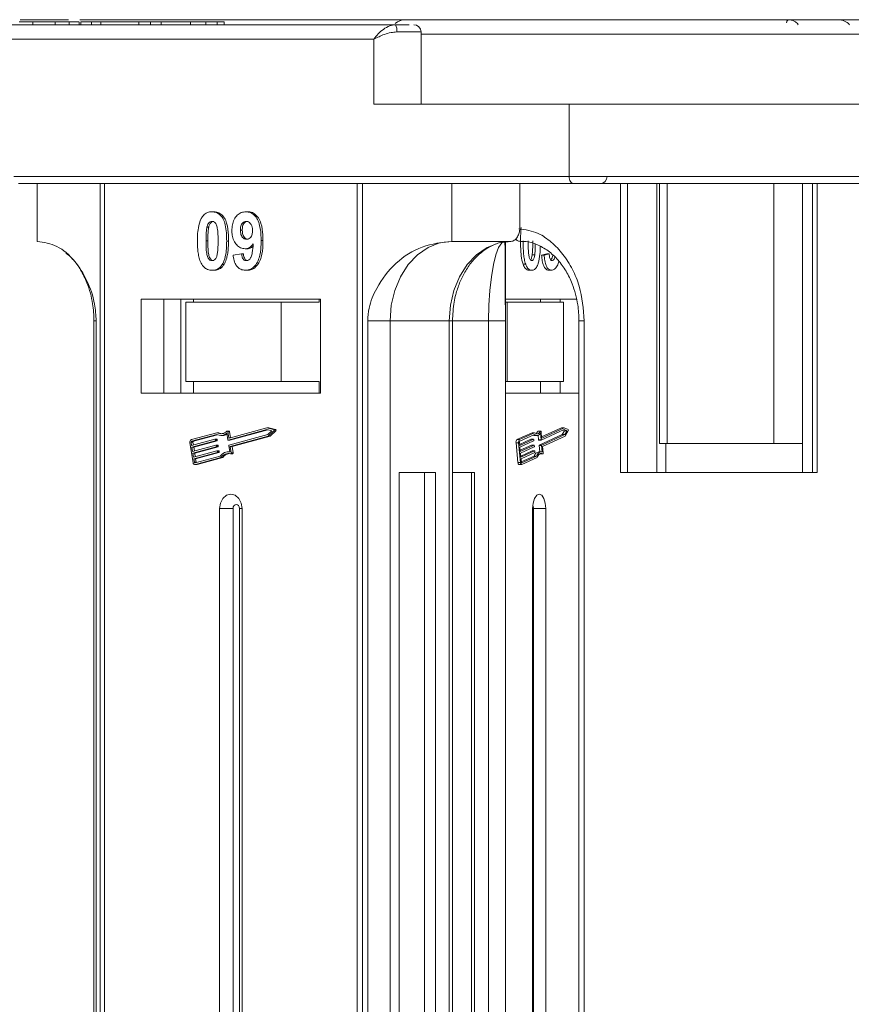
# Model space of a CAD drawing. Header units: millimetres. Extents: x -1004 to 529, y -22 to 1052.
# Tile 16 of 78: x -430 to -373, y 401 to 469. Entities that reach past the tile are written whole.
import ezdxf

# ---------------------------------------------------------------- set-up
doc = ezdxf.new("R2010")
doc.units = ezdxf.units.MM

msp = doc.modelspace()

# ---------------------------------------------------------------- linework, layer by layer
at = {"color": 7, "linetype": 'Continuous', "lineweight": 15}
for p, q in [((-404.386, 468.676), (-443.724, 468.676)), ((-430.401, 469.026), (-427.053, 469.026)), ((-429.523, 468.676), (-429.523, 468.876)), ((-427.969, 468.676), (-427.969, 468.876)), ((-426.994, 468.876), (-426.994, 468.676)), ((-426.314, 468.676), (-426.314, 468.876)), ((-426.266, 469.026), (-403.003, 469.026)), ((-426.201, 468.876), (-426.201, 468.676)), ((-426.201, 468.876), (-425.455, 468.876)), ((-425.455, 468.876), (-425.455, 468.676)), ((-425.455, 468.876), (-424.809, 468.876)), ((-424.809, 468.876), (-424.809, 468.676)), ((-424.809, 468.876), (-422.172, 468.876)), ((-422.172, 468.876), (-422.172, 468.676)), ((-422.172, 468.876), (-421.376, 468.876)), ((-421.376, 468.876), (-421.376, 468.676)), ((-421.376, 468.876), (-420.63, 468.876)), ((-420.63, 468.676), (-420.63, 468.876)), ((-420.63, 468.876), (-418.589, 468.876)), ((-418.589, 468.876), (-418.589, 468.676)), ((-417.533, 468.676), (-417.533, 468.876)), ((-417.533, 468.876), (-416.746, 468.876)), ((-416.746, 468.876), (-416.746, 468.676)), ((-416.271, 468.676), (-416.271, 468.876)), ((-403.001, 469.026), (-402.951, 469.019)), ((-373.7, 469.026), (-373.712, 469.026)), ((-402.623, 468.176), (-404.307, 468.176)), ((-402.623, 463.176), (-402.623, 468.176)), ((-371.466, 468.026), (-402.623, 468.026)), ((-444.354, 467.676), (-405.885, 467.676)), ((-405.885, 467.676), (-405.885, 463.176)), ((-405.885, 463.176), (-392.359, 463.176)), ((-371.232, 463.176), (-392.359, 463.176)), ((-392.359, 463.176), (-392.359, 458.176)), ((-392.359, 458.176), (-430.829, 458.176)), ((-355.803, 458.176), (-392.359, 458.176)), ((-430.514, 457.676), (-392.044, 457.676)), ((-429.216, 457.676), (-429.216, 453.676)), ((-424.863, 457.676), (-424.863, 332.676)), ((-424.565, 332.676), (-424.565, 457.676)), ((-407.045, 457.676), (-407.045, 332.676)), ((-406.692, 332.676), (-406.692, 457.676)), ((-400.503, 453.676), (-400.503, 457.676)), ((-395.772, 454.676), (-395.772, 457.676)), ((-388.812, 457.676), (-388.812, 437.676)), ((-388.323, 457.676), (-388.323, 437.676)), ((-386.289, 437.676), (-386.289, 457.676)), ((-386.115, 457.676), (-386.115, 439.676)), ((-385.561, 439.676), (-385.561, 457.676)), ((-378.189, 457.676), (-378.189, 439.676)), ((-376.2, 457.676), (-376.2, 437.676)), ((-375.499, 437.676), (-375.499, 457.676)), ((-375.19, 437.676), (-375.19, 457.676)), ((-417.106, 455.727), (-416.979, 455.727)), ((-414.756, 455.727), (-414.63, 455.727)), ((-417.457, 454.668), (-417.331, 454.668)), ((-415.136, 454.462), (-415.009, 454.462)), ((-417.523, 453.703), (-417.397, 453.703)), ((-415.965, 453.695), (-416.091, 453.695)), ((-413.577, 453.729), (-413.703, 453.729)), ((-396.403, 453.676), (-400.503, 453.676)), ((-396.782, 453.621), (-396.782, 332.676)), ((-415.653, 452.72), (-415.056, 452.804)), ((-415.056, 452.804), (-414.93, 452.804)), ((-414.815, 453.163), (-414.689, 453.163)), ((-394.924, 452.735), (-394.746, 452.735)), ((-393.92, 452.804), (-394.273, 452.72)), ((-394.095, 452.72), (-394.273, 452.72)), ((-394.095, 452.72), (-393.742, 452.804)), ((-393.742, 452.804), (-393.92, 452.804)), ((-416.398, 452.082), (-416.272, 452.082)), ((-395.373, 452.087), (-395.551, 452.087)), ((-417.106, 451.676), (-416.979, 451.676)), ((-414.801, 451.676), (-414.675, 451.676)), ((-394.954, 451.676), (-395.131, 451.676)), ((-393.592, 451.676), (-393.769, 451.676)), ((-409.597, 449.676), (-422.014, 449.676)), ((-422.014, 449.676), (-422.014, 443.176)), ((-420.437, 449.676), (-420.437, 443.176)), ((-419.277, 449.676), (-419.277, 443.176)), ((-418.914, 449.476), (-418.914, 443.976)), ((-412.318, 449.476), (-418.914, 449.476)), ((-418.396, 449.476), (-418.396, 449.676)), ((-412.318, 443.976), (-412.318, 449.476)), ((-412.318, 449.476), (-409.683, 449.476)), ((-409.683, 449.676), (-409.683, 449.476)), ((-409.597, 443.176), (-409.597, 449.676)), ((-391.849, 449.676), (-396.782, 449.676)), ((-396.782, 449.476), (-396.653, 449.476)), ((-396.653, 449.476), (-396.653, 443.976)), ((-392.755, 449.476), (-396.653, 449.476)), ((-394.351, 449.676), (-394.351, 449.476)), ((-392.99, 449.476), (-392.99, 449.676)), ((-392.755, 443.976), (-392.755, 449.476)), ((-425.284, 448.176), (-425.284, 332.676)), ((-425.284, 448.176), (-425.124, 448.176)), ((-425.124, 332.676), (-425.124, 448.176)), ((-406.321, 448.176), (-406.321, 332.676)), ((-404.771, 448.176), (-406.321, 448.176)), ((-400.671, 448.176), (-404.771, 448.176)), ((-404.771, 332.676), (-404.771, 448.176)), ((-400.671, 448.176), (-400.671, 332.676)), ((-400.671, 448.176), (-400.447, 448.176)), ((-400.447, 332.676), (-400.447, 448.176)), ((-397.942, 448.176), (-400.447, 448.176)), ((-397.942, 448.176), (-396.784, 448.176)), ((-397.942, 448.176), (-397.942, 332.676)), ((-396.784, 332.676), (-396.784, 448.176)), ((-391.683, 448.176), (-391.683, 332.676)), ((-391.683, 448.176), (-391.314, 448.176)), ((-391.314, 332.676), (-391.314, 448.176)), ((-412.318, 443.976), (-418.914, 443.976)), ((-418.396, 443.976), (-418.396, 443.176)), ((-409.683, 443.976), (-412.318, 443.976)), ((-409.683, 443.176), (-409.683, 443.976)), ((-396.653, 443.976), (-396.782, 443.976)), ((-392.755, 443.976), (-396.653, 443.976)), ((-394.351, 443.176), (-394.351, 443.976)), ((-392.99, 443.176), (-392.99, 443.976)), ((-422.014, 443.176), (-409.597, 443.176)), ((-396.782, 443.176), (-391.683, 443.176)), ((-416.771, 440.428), (-418.539, 439.947)), ((-416.645, 440.428), (-416.771, 440.428)), ((-415.931, 440.546), (-416.057, 440.546)), ((-415.945, 440.083), (-416.013, 440.499)), ((-416.013, 440.499), (-415.887, 440.499)), ((-413.302, 440.653), (-415.988, 439.921)), ((-413.303, 440.773), (-415.918, 440.061)), ((-415.819, 440.087), (-415.887, 440.499)), ((-415.862, 439.921), (-413.236, 440.636)), ((-412.836, 440.655), (-413.303, 440.773)), ((-413.176, 440.773), (-413.303, 440.773)), ((-412.959, 440.566), (-413.302, 440.653)), ((-413.245, 440.308), (-412.959, 440.566)), ((-413.208, 440.198), (-412.819, 440.549)), ((-412.71, 440.655), (-413.176, 440.773)), ((-413.082, 440.198), (-412.693, 440.549)), ((-412.71, 440.655), (-412.836, 440.655)), ((-412.819, 440.549), (-412.693, 440.549)), ((-394.934, 440.428), (-395.979, 439.947)), ((-394.756, 440.428), (-395.801, 439.947)), ((-394.934, 440.428), (-394.756, 440.428)), ((-394.528, 440.534), (-394.351, 440.534)), ((-394.334, 440.546), (-394.512, 440.546)), ((-394.268, 440.083), (-394.308, 440.499)), ((-392.706, 440.653), (-394.293, 439.921)), ((-392.884, 440.773), (-394.272, 440.133)), ((-392.706, 440.773), (-394.252, 440.061)), ((-392.884, 440.773), (-392.706, 440.773)), ((-392.681, 440.566), (-392.85, 440.308)), ((-392.791, 440.613), (-392.681, 440.566)), ((-392.43, 440.655), (-392.706, 440.773)), ((-392.503, 440.566), (-392.706, 440.653)), ((-392.681, 440.566), (-392.503, 440.566)), ((-392.672, 440.308), (-392.503, 440.566)), ((-392.65, 440.198), (-392.42, 440.549)), ((-418.645, 439.738), (-418.419, 438.359)), ((-418.556, 439.763), (-418.518, 439.533)), ((-418.43, 439.763), (-418.556, 439.763)), ((-416.78, 440.306), (-418.521, 439.832)), ((-418.521, 439.832), (-418.394, 439.832)), ((-418.518, 439.533), (-416.902, 439.973)), ((-416.883, 439.858), (-418.499, 439.418)), ((-418.397, 439.566), (-418.43, 439.763)), ((-418.394, 439.832), (-416.734, 440.284)), ((-418.373, 439.418), (-416.757, 439.858)), ((-416.771, 439.973), (-416.897, 439.973)), ((-416.757, 439.858), (-416.883, 439.858)), ((-416.875, 439.95), (-416.866, 439.893)), ((-416.749, 439.95), (-416.875, 439.95)), ((-416.739, 439.893), (-416.866, 439.893)), ((-416.739, 439.893), (-416.749, 439.95)), ((-416.497, 440.236), (-416.371, 440.236)), ((-416.015, 439.944), (-416.088, 440.388)), ((-415.993, 439.921), (-415.867, 439.921)), ((-415.862, 439.921), (-415.988, 439.921)), ((-415.834, 440.083), (-415.945, 440.083)), ((-415.932, 439.577), (-413.245, 440.308)), ((-415.846, 439.48), (-413.208, 440.198)), ((-415.72, 439.48), (-413.082, 440.198)), ((-413.082, 440.198), (-413.208, 440.198)), ((-396.041, 439.738), (-395.908, 438.359)), ((-396.041, 439.738), (-395.864, 439.738)), ((-395.801, 439.947), (-395.979, 439.947)), ((-395.864, 439.738), (-395.73, 438.359)), ((-395.811, 439.763), (-395.789, 439.533)), ((-395.011, 439.973), (-395.796, 439.611)), ((-394.761, 440.306), (-395.79, 439.832)), ((-395.789, 439.533), (-394.833, 439.973)), ((-394.822, 439.858), (-395.777, 439.418)), ((-395.011, 439.973), (-394.833, 439.973)), ((-394.831, 439.973), (-395.008, 439.973)), ((-394.817, 439.95), (-394.812, 439.893)), ((-394.772, 440.236), (-394.594, 440.236)), ((-394.517, 440.251), (-394.487, 439.944)), ((-394.487, 439.944), (-394.309, 439.944)), ((-394.474, 439.921), (-394.296, 439.921)), ((-392.85, 440.308), (-394.438, 439.577)), ((-394.309, 439.944), (-394.352, 440.388)), ((-394.26, 439.577), (-392.672, 440.308)), ((-394.257, 440.061), (-394.252, 440.061)), ((-394.209, 439.48), (-392.65, 440.198)), ((-392.85, 440.308), (-392.672, 440.308)), ((-418.499, 439.418), (-418.452, 439.131)), ((-418.373, 439.418), (-418.499, 439.418)), ((-418.452, 439.131), (-416.836, 439.571)), ((-416.817, 439.456), (-418.433, 439.016)), ((-418.386, 438.728), (-416.77, 439.168)), ((-418.331, 439.163), (-418.373, 439.418)), ((-416.751, 439.054), (-418.367, 438.614)), ((-418.307, 439.016), (-416.691, 439.456)), ((-418.241, 438.614), (-416.625, 439.054)), ((-416.705, 439.571), (-416.831, 439.571)), ((-416.691, 439.456), (-416.817, 439.456)), ((-416.809, 439.548), (-416.8, 439.49)), ((-416.683, 439.548), (-416.809, 439.548)), ((-416.673, 439.49), (-416.8, 439.49)), ((-416.639, 439.169), (-416.765, 439.169)), ((-416.625, 439.054), (-416.751, 439.054)), ((-416.743, 439.146), (-416.734, 439.088)), ((-416.743, 439.146), (-416.617, 439.146)), ((-416.608, 439.088), (-416.734, 439.088)), ((-416.673, 439.49), (-416.683, 439.548)), ((-416.608, 439.088), (-416.617, 439.146)), ((-415.878, 439.108), (-415.987, 439.108)), ((-415.876, 439.098), (-415.949, 439.542)), ((-415.773, 439.036), (-415.846, 439.48)), ((-415.72, 439.48), (-415.846, 439.48)), ((-415.647, 439.036), (-415.72, 439.48)), ((-395.777, 439.418), (-395.75, 439.131)), ((-394.972, 439.571), (-395.757, 439.209)), ((-395.75, 439.131), (-394.794, 439.571)), ((-394.783, 439.456), (-395.738, 439.016)), ((-394.933, 439.168), (-395.718, 438.807)), ((-395.711, 438.728), (-394.755, 439.168)), ((-394.744, 439.054), (-395.699, 438.614)), ((-394.972, 439.571), (-394.794, 439.571)), ((-394.792, 439.571), (-394.969, 439.571)), ((-394.933, 439.168), (-394.755, 439.168)), ((-394.753, 439.169), (-394.93, 439.169)), ((-394.778, 439.548), (-394.773, 439.49)), ((-394.739, 439.146), (-394.734, 439.088)), ((-394.293, 439.108), (-394.471, 439.108)), ((-394.448, 439.542), (-394.406, 439.108)), ((-394.448, 439.542), (-394.27, 439.542)), ((-394.438, 439.577), (-394.26, 439.577)), ((-394.227, 439.098), (-394.27, 439.542)), ((-394.166, 439.036), (-394.209, 439.48)), ((-386.115, 439.676), (-385.561, 439.676)), ((-385.658, 439.676), (-385.658, 437.676)), ((-378.189, 439.676), (-385.561, 439.676)), ((-378.189, 439.676), (-376.2, 439.676)), ((-418.433, 439.016), (-418.386, 438.728)), ((-418.307, 439.016), (-418.433, 439.016)), ((-418.367, 438.614), (-418.33, 438.384)), ((-418.241, 438.614), (-418.367, 438.614)), ((-418.33, 438.384), (-418.204, 438.384)), ((-418.265, 438.761), (-418.307, 439.016)), ((-418.276, 438.338), (-416.535, 438.812)), ((-418.257, 438.223), (-416.489, 438.705)), ((-418.204, 438.384), (-418.241, 438.614)), ((-418.131, 438.223), (-416.362, 438.705)), ((-416.362, 438.705), (-416.489, 438.705)), ((-415.818, 438.965), (-415.691, 438.965)), ((-415.647, 439.036), (-415.773, 439.036)), ((-395.738, 439.016), (-395.711, 438.728)), ((-395.699, 438.614), (-395.677, 438.384)), ((-394.794, 438.812), (-395.679, 438.405)), ((-395.645, 438.338), (-394.617, 438.812)), ((-395.634, 438.223), (-394.589, 438.705)), ((-394.794, 438.812), (-394.617, 438.812)), ((-394.377, 438.966), (-394.37, 438.965)), ((-394.199, 438.966), (-394.377, 438.966)), ((-394.37, 438.965), (-394.192, 438.965)), ((-418.285, 438.22), (-418.159, 438.22)), ((-418.131, 438.223), (-418.257, 438.223)), ((-395.73, 438.359), (-395.908, 438.359)), ((-395.829, 438.22), (-395.651, 438.22)), ((-395.656, 438.338), (-395.645, 438.338)), ((-404.14, 437.676), (-404.14, 332.676)), ((-401.617, 437.676), (-404.14, 437.676)), ((-402.393, 332.676), (-402.393, 437.676)), ((-401.617, 332.676), (-401.617, 437.676)), ((-398.921, 437.676), (-400.447, 437.676)), ((-399.125, 332.676), (-399.125, 437.676)), ((-398.921, 332.676), (-398.921, 437.676)), ((-388.812, 437.676), (-375.19, 437.676)), ((-416.581, 435.176), (-416.581, 332.676)), ((-416.581, 435.176), (-415.648, 435.176)), ((-415.648, 435.176), (-415.648, 332.676)), ((-415.206, 332.676), (-415.206, 435.176)), ((-415.029, 435.176), (-415.206, 435.176)), ((-415.029, 332.676), (-415.029, 435.176)), ((-394.896, 435.176), (-394.896, 332.676)), ((-393.979, 435.176), (-394.84, 435.176)), ((-394.84, 332.676), (-394.84, 435.176)), ((-393.979, 332.676), (-393.979, 435.176))]:
    msp.add_line(p, q, dxfattribs=at)
at = {"color": 7, "linetype": 'Continuous', "lineweight": 15, "flags": 128}
for points in [[(-403.003, 469.026), (-402.95, 469.019), (-402.924, 469.01)], [(-377.16, 469.026), (-377.191, 469.019), (-377.221, 468.999), (-377.249, 468.967), (-377.273, 468.923), (-377.293, 468.87), (-377.308, 468.809), (-377.309, 468.802)], [(-377.157, 469.026), (-377.188, 469.019), (-377.219, 468.999), (-377.246, 468.967), (-377.271, 468.923), (-377.291, 468.87), (-377.306, 468.809), (-377.307, 468.802)], [(-392.359, 458.176), (-392.353, 458.078), (-392.335, 457.984), (-392.306, 457.898), (-392.267, 457.822), (-392.219, 457.76), (-392.165, 457.714), (-392.106, 457.685), (-392.044, 457.676)], [(-404.771, 448.176), (-404.689, 449.249), (-404.446, 450.28), (-404.051, 451.231), (-403.521, 452.065), (-402.874, 452.749), (-402.136, 453.257), (-401.335, 453.57), (-400.503, 453.676)], [(-396.403, 453.676), (-397.236, 453.57), (-398.037, 453.257), (-398.774, 452.749), (-399.421, 452.065), (-399.952, 451.231), (-400.346, 450.28), (-400.589, 449.249), (-400.671, 448.176)], [(-396.817, 453.676), (-397.037, 453.57), (-397.248, 453.257), (-397.442, 452.749), (-397.613, 452.065), (-397.752, 451.231), (-397.856, 450.28), (-397.92, 449.249), (-397.942, 448.176)], [(-416.085, 440.534), (-416.075, 440.541), (-416.064, 440.545), (-416.053, 440.545), (-416.042, 440.542), (-416.031, 440.535), (-416.023, 440.525), (-416.017, 440.513), (-416.013, 440.499)], [(-394.351, 440.534), (-394.395, 440.469), (-394.443, 440.418), (-394.494, 440.381), (-394.547, 440.36), (-394.6, 440.354), (-394.654, 440.363), (-394.706, 440.388), (-394.756, 440.428)], [(-394.351, 440.534), (-394.345, 440.541), (-394.338, 440.545), (-394.332, 440.545), (-394.325, 440.542), (-394.319, 440.535), (-394.314, 440.525), (-394.31, 440.513), (-394.308, 440.499)], [(-415.867, 439.921), (-415.866, 439.921), (-415.862, 439.921)], [(-395.008, 439.973), (-395.008, 439.973), (-395.011, 439.973)], [(-394.833, 439.973), (-394.831, 439.973), (-394.828, 439.973), (-394.826, 439.971), (-394.823, 439.969), (-394.821, 439.965), (-394.819, 439.961), (-394.818, 439.956), (-394.817, 439.95)], [(-394.487, 439.944), (-394.486, 439.939), (-394.485, 439.934), (-394.483, 439.929), (-394.481, 439.926), (-394.479, 439.923), (-394.476, 439.921), (-394.474, 439.921)], [(-394.293, 439.921), (-394.296, 439.921), (-394.299, 439.921), (-394.301, 439.923), (-394.303, 439.926), (-394.305, 439.929), (-394.307, 439.934), (-394.308, 439.939), (-394.309, 439.944)], [(-394.252, 440.061), (-394.254, 440.06), (-394.257, 440.061), (-394.259, 440.062), (-394.262, 440.065), (-394.264, 440.068), (-394.266, 440.073), (-394.267, 440.078), (-394.268, 440.083)], [(-394.969, 439.571), (-394.97, 439.571), (-394.972, 439.571)], [(-394.93, 439.169), (-394.931, 439.169), (-394.933, 439.168)], [(-394.794, 439.571), (-394.792, 439.571), (-394.789, 439.571), (-394.787, 439.569), (-394.784, 439.566), (-394.782, 439.563), (-394.781, 439.558), (-394.779, 439.553), (-394.778, 439.548)], [(-394.755, 439.168), (-394.753, 439.169), (-394.75, 439.169), (-394.748, 439.167), (-394.745, 439.164), (-394.743, 439.161), (-394.742, 439.156), (-394.74, 439.151), (-394.739, 439.146)], [(-394.617, 438.812), (-394.577, 438.89), (-394.534, 438.957), (-394.487, 439.013), (-394.438, 439.057), (-394.386, 439.087), (-394.334, 439.104), (-394.28, 439.108), (-394.227, 439.098)], [(-415.773, 439.036), (-415.772, 439.021), (-415.774, 439.006), (-415.779, 438.993), (-415.786, 438.981), (-415.795, 438.972), (-415.805, 438.967), (-415.817, 438.965), (-415.828, 438.966)], [(-415.691, 438.965), (-415.691, 438.965), (-415.679, 438.967), (-415.669, 438.972), (-415.66, 438.981), (-415.652, 438.993), (-415.648, 439.006), (-415.646, 439.021), (-415.647, 439.036)], [(-395.677, 438.384), (-395.676, 438.373), (-395.673, 438.363), (-395.67, 438.354), (-395.666, 438.347), (-395.661, 438.341), (-395.656, 438.338), (-395.651, 438.337), (-395.645, 438.338)], [(-394.199, 438.966), (-394.252, 438.986), (-394.305, 438.99), (-394.358, 438.979), (-394.41, 438.952), (-394.46, 438.911), (-394.507, 438.855), (-394.551, 438.786), (-394.589, 438.705)], [(-394.166, 439.036), (-394.166, 439.021), (-394.167, 439.006), (-394.169, 438.993), (-394.174, 438.981), (-394.179, 438.972), (-394.185, 438.967), (-394.192, 438.965), (-394.199, 438.966)], [(-418.159, 438.22), (-418.157, 438.22), (-418.131, 438.223)], [(-395.908, 438.359), (-395.903, 438.326), (-395.895, 438.296), (-395.885, 438.27), (-395.873, 438.248), (-395.859, 438.232), (-395.843, 438.223), (-395.829, 438.22)], [(-395.634, 438.223), (-395.65, 438.22), (-395.666, 438.223), (-395.681, 438.232), (-395.695, 438.248), (-395.707, 438.27), (-395.718, 438.296), (-395.725, 438.326), (-395.73, 438.359)], [(-415.029, 435.176), (-415.088, 435.558), (-415.257, 435.883), (-415.508, 436.099), (-415.805, 436.176), (-416.102, 436.099), (-416.354, 435.883), (-416.522, 435.558), (-416.581, 435.176)], [(-393.979, 435.176), (-394.014, 435.558), (-394.113, 435.883), (-394.262, 436.099), (-394.438, 436.176), (-394.613, 436.099), (-394.762, 435.883), (-394.861, 435.558), (-394.896, 435.176)], [(-415.206, 435.176), (-415.223, 435.285), (-415.271, 435.377), (-415.342, 435.439), (-415.427, 435.46), (-415.512, 435.439), (-415.583, 435.377), (-415.631, 435.285), (-415.648, 435.176)]]:
    msp.add_lwpolyline(points, dxfattribs=at)
at = {"color": 7, "linetype": 'Continuous', "lineweight": 15}
for centre, radius, start, end in [((-403.732, 468.026), 1, 90, 132.80958), ((-405.158, 468.297), 0.859, 351.84461, 26.11022), ((-403.123, 468.176), 0.5, 0, 90), ((-373.699, 468.026), 1, 40.5416, 90), ((-390.227, 458.176), 0.5, 270, 0), ((-416.495, 440.915), 0.559, 240.3608, 317.05481), ((-416.365, 440.911), 0.558, 239.91275, 262.94027), ((-415.936, 440.496), 0.0496, 3.20094, 84.28976), ((-412.863, 440.596), 0.0644, 312.93971, 65.68289), ((-412.736, 440.596), 0.0644, 312.93971, 65.68289), ((-394.868, 440.711), 0.383, 298.89913, 332.40263), ((-394.51, 440.526), 0.0201, 96.0082, 156.91643), ((-392.495, 440.595), 0.088, 328.4171, 42.65237), ((-418.47, 439.781), 0.18, 112.70639, 193.67636), ((-418.497, 439.777), 0.06, 112.70639, 193.67636), ((-418.371, 439.777), 0.06, 112.70639, 193.67636), ((-416.899, 439.949), 0.0236, 1.77106, 98.23127), ((-416.895, 439.886), 0.03, 292.70639, 13.67636), ((-416.495, 440.862), 0.625, 242.87791, 310.67442), ((-416.773, 439.949), 0.0246, 2.84754, 84.64316), ((-416.769, 439.886), 0.03, 292.70639, 13.67636), ((-416.374, 440.861), 0.624, 270.30287, 298.58567), ((-415.991, 439.945), 0.0236, 181.77106, 278.23127), ((-415.921, 440.084), 0.0236, 181.77106, 278.23127), ((-395.824, 439.787), 0.223, 134.13938, 192.60398), ((-395.646, 439.787), 0.223, 134.13938, 192.60398), ((-395.738, 439.779), 0.0744, 134.13938, 192.60398), ((-394.771, 440.459), 0.222, 244.55442, 269.67974), ((-394.848, 439.885), 0.0372, 314.13938, 12.60398), ((-394.588, 440.504), 0.263, 228.76757, 333.96775), ((-416.833, 439.547), 0.0236, 1.77106, 98.23127), ((-416.829, 439.483), 0.03, 292.70639, 13.67636), ((-416.767, 439.145), 0.0236, 1.77106, 98.23127), ((-416.763, 439.081), 0.03, 292.70639, 13.67636), ((-416.707, 439.547), 0.0246, 2.84754, 84.64316), ((-416.703, 439.483), 0.03, 292.70639, 13.67636), ((-416.642, 439.145), 0.0246, 2.84754, 84.64316), ((-416.637, 439.081), 0.03, 292.70639, 13.67636), ((-415.978, 438.43), 0.675, 81.29756, 145.56926), ((-415.92, 439.549), 0.03, 112.70639, 193.67636), ((-394.383, 438.687), 0.43, 101.7635, 163.09332), ((-394.809, 439.482), 0.0372, 314.13938, 12.60398), ((-394.77, 439.08), 0.0372, 314.13938, 12.60398), ((-394.412, 439.55), 0.0372, 134.13938, 192.60398), ((-394.234, 439.55), 0.0372, 134.13938, 192.60398), ((-418.282, 438.385), 0.0473, 181.77106, 278.23127), ((-418.138, 438.394), 0.0669, 188.84592, 210.26662), ((-415.984, 438.395), 0.592, 74.76687, 148.43558), ((-415.829, 438.358), 0.637, 98.60405, 146.93735), ((-418.277, 438.364), 0.142, 181.77106, 278.23127), ((-395.288, 435.194), 0.448, 357.63598, 26.10231)]:
    msp.add_arc(centre, radius, start, end, dxfattribs=at)
for points, knots in [([(-429.523, 468.876), (-429.587, 468.876), (-429.715, 468.876), (-429.888, 468.876), (-430.047, 468.876), (-430.191, 468.876), (-430.331, 468.876), (-430.42, 468.876), (-430.465, 468.876)], [0, 0, 0, 0, 0.185429, 0.37219, 0.527708, 0.683877, 0.841678, 1, 1, 1, 1]), ([(-427.969, 468.876), (-428.091, 468.876), (-428.335, 468.876), (-428.827, 468.876), (-429.236, 468.876), (-429.493, 468.876), (-429.523, 468.876)], [0, 0, 0, 0, 0.250896, 0.502166, 0.940512, 1, 1, 1, 1]), ([(-426.994, 468.876), (-427.036, 468.876), (-427.121, 468.876), (-427.263, 468.876), (-427.417, 468.876), (-427.587, 468.876), (-427.769, 468.876), (-427.902, 468.876), (-427.969, 468.876)], [0, 0, 0, 0, 0.15395, 0.308181, 0.478699, 0.649961, 0.824203, 1, 1, 1, 1]), ([(-426.325, 468.876), (-426.341, 468.876), (-426.381, 468.876), (-426.693, 468.876), (-426.94, 468.876), (-426.994, 468.876)], [0, 0, 0, 0, 0.341559, 0.855383, 1, 1, 1, 1]), ([(-417.467, 468.876), (-417.538, 468.876), (-417.65, 468.876), (-417.838, 468.876), (-418.006, 468.876), (-418.284, 468.876), (-418.456, 468.876), (-418.589, 468.876)], [0, 0, 0, 0, 0.189329, 0.302222, 0.415612, 0.548732, 1, 1, 1, 1]), ([(-416.281, 468.876), (-416.278, 468.876), (-416.251, 468.876), (-416.384, 468.876), (-416.604, 468.876), (-416.746, 468.876)], [0, 0, 0, 0, 0.044526, 0.380948, 1, 1, 1, 1]), ([(-405.885, 467.676), (-405.794, 467.798), (-405.614, 468.043), (-405.24, 468.373), (-404.817, 468.623), (-404.524, 468.659), (-404.386, 468.676)], [0, 0, 0, 0, 0.251131, 0.501805, 0.765641, 1, 1, 1, 1]), ([(-371.582, 469.026), (-372.895, 469.026), (-375.56, 469.026), (-379.55, 469.026), (-383.193, 469.026), (-386.429, 469.026), (-389.254, 469.026), (-391.915, 469.026), (-395.194, 469.026), (-397.982, 469.026), (-400.184, 469.026), (-401.655, 469.026), (-402.821, 469.026), (-403.592, 469.026), (-403.686, 469.026), (-403.732, 469.026)], [0, 0, 0, 0, 0.077724, 0.157824, 0.240135, 0.304454, 0.368763, 0.43443, 0.500087, 0.631237, 0.695556, 0.759865, 0.842185, 0.922283, 1, 1, 1, 1]), ([(-377.157, 469.026), (-377.076, 469.018), (-376.93, 469.005), (-376.715, 468.901), (-376.568, 468.789), (-376.505, 468.693), (-376.493, 468.676)], [0, 0, 0, 0, 0.3169129, 0.5762024, 0.9204282, 1, 1, 1, 1]), ([(-404.307, 468.176), (-404.44, 468.166), (-404.733, 468.144), (-405.301, 467.972), (-405.656, 467.792), (-405.885, 467.676)], [0, 0, 0, 0, 0.2270634, 0.5015869, 1, 1, 1, 1]), ([(-392.044, 457.676), (-390.973, 457.676), (-388.798, 457.676), (-385.129, 457.676), (-381.474, 457.676), (-377.943, 457.676), (-374.62, 457.676), (-371.239, 457.676), (-367.834, 457.676), (-364.464, 457.676), (-361.193, 457.676), (-358.055, 457.676), (-356.102, 457.676), (-355.135, 457.676)], [0, 0, 0, 0, 0.102291, 0.207754, 0.316188, 0.400947, 0.485719, 0.572281, 0.658858, 0.74542, 0.831996, 0.916755, 1, 1, 1, 1]), ([(-391.869, 457.676), (-391.72, 457.676), (-391.205, 457.676), (-390.62, 457.676), (-390.202, 457.676), (-390.268, 457.676), (-390.284, 457.676)], [0, 0, 0, 0, 0.130998, 0.453819, 0.866698, 1, 1, 1, 1]), ([(-417.813, 455.321), (-417.779, 455.371), (-417.709, 455.473), (-417.578, 455.588), (-417.431, 455.671), (-417.3, 455.709), (-417.19, 455.724), (-417.134, 455.726), (-417.106, 455.727)], [0, 0, 0, 0, 0.193776, 0.3936, 0.587864, 0.788908, 0.894169, 1, 1, 1, 1]), ([(-417.106, 455.727), (-417.001, 455.717), (-416.79, 455.696), (-416.516, 455.498), (-416.305, 455.204), (-416.11, 454.604), (-416.099, 454.081), (-416.091, 453.695)], [0, 0, 0, 0, 0.147566, 0.296688, 0.431278, 0.580404, 1, 1, 1, 1]), ([(-415.965, 453.695), (-415.967, 453.828), (-415.973, 454.243), (-416.03, 454.802), (-416.232, 455.305), (-416.477, 455.581), (-416.742, 455.712), (-416.913, 455.723), (-416.979, 455.727)], [0, 0, 0, 0, 0.146492, 0.456833, 0.607465, 0.758652, 0.906291, 1, 1, 1, 1]), ([(-415.733, 454.422), (-415.727, 454.557), (-415.715, 454.827), (-415.585, 455.207), (-415.368, 455.503), (-415.08, 455.697), (-414.867, 455.717), (-414.756, 455.727)], [0, 0, 0, 0, 0.197927, 0.397728, 0.597413, 0.790584, 1, 1, 1, 1]), ([(-414.756, 455.727), (-414.651, 455.716), (-414.44, 455.695), (-414.161, 455.492), (-413.935, 455.187), (-413.748, 454.653), (-413.706, 454.143), (-413.703, 453.788), (-413.703, 453.729)], [0, 0, 0, 0, 0.148288, 0.297745, 0.443713, 0.607791, 0.934708, 1, 1, 1, 1]), ([(-413.577, 453.729), (-413.579, 453.862), (-413.586, 454.264), (-413.657, 454.817), (-413.881, 455.312), (-414.147, 455.597), (-414.416, 455.717), (-414.578, 455.724), (-414.63, 455.727)], [0, 0, 0, 0, 0.14727, 0.444077, 0.606206, 0.76876, 0.926459, 1, 1, 1, 1]), ([(-418.12, 453.703), (-418.119, 453.836), (-418.115, 454.14), (-418.059, 454.669), (-417.95, 455.091), (-417.827, 455.298), (-417.813, 455.321)], [0, 0, 0, 0, 0.236731, 0.537555, 0.949668, 1, 1, 1, 1]), ([(-417.457, 454.668), (-417.439, 454.737), (-417.409, 454.849), (-417.325, 454.975), (-417.229, 455.041), (-417.152, 455.058), (-417.11, 455.06), (-417.106, 455.06)], [0, 0, 0, 0, 0.334804, 0.542561, 0.750382, 0.970721, 1, 1, 1, 1]), ([(-417.331, 454.668), (-417.312, 454.737), (-417.283, 454.849), (-417.199, 454.975), (-417.103, 455.041), (-417.026, 455.058), (-416.984, 455.06), (-416.979, 455.06)], [0, 0, 0, 0, 0.334804, 0.542561, 0.750382, 0.970721, 1, 1, 1, 1]), ([(-417.106, 455.06), (-417.062, 455.055), (-416.982, 455.045), (-416.88, 454.968), (-416.792, 454.821), (-416.718, 454.546), (-416.691, 454.154), (-416.689, 453.854), (-416.688, 453.703)], [0, 0, 0, 0, 0.1046136, 0.1888141, 0.2735119, 0.444127, 0.7194809, 1, 1, 1, 1]), ([(-415.136, 454.462), (-415.132, 454.548), (-415.127, 454.687), (-415.07, 454.866), (-414.985, 454.973), (-414.874, 455.047), (-414.791, 455.055), (-414.744, 455.06)], [0, 0, 0, 0, 0.29132, 0.465539, 0.641632, 0.798664, 1, 1, 1, 1]), ([(-415.009, 454.462), (-415.006, 454.548), (-415.001, 454.687), (-414.943, 454.866), (-414.859, 454.973), (-414.748, 455.047), (-414.665, 455.055), (-414.618, 455.06)], [0, 0, 0, 0, 0.29132, 0.465539, 0.641632, 0.798664, 1, 1, 1, 1]), ([(-414.744, 455.06), (-414.692, 455.053), (-414.585, 455.039), (-414.45, 454.922), (-414.351, 454.764), (-414.306, 454.581), (-414.302, 454.46), (-414.3, 454.405)], [0, 0, 0, 0, 0.2079545, 0.4204057, 0.6273197, 0.8277075, 1, 1, 1, 1]), ([(-417.523, 453.703), (-417.523, 453.769), (-417.522, 453.903), (-417.518, 454.083), (-417.51, 454.245), (-417.499, 454.386), (-417.485, 454.528), (-417.466, 454.621), (-417.457, 454.668)], [0, 0, 0, 0, 0.205942, 0.411959, 0.558149, 0.704502, 0.851801, 1, 1, 1, 1]), ([(-417.397, 453.703), (-417.397, 453.769), (-417.396, 453.903), (-417.392, 454.083), (-417.384, 454.245), (-417.373, 454.386), (-417.358, 454.528), (-417.34, 454.621), (-417.331, 454.668)], [0, 0, 0, 0, 0.2059417, 0.4119594, 0.558149, 0.7045024, 0.8518015, 1, 1, 1, 1]), ([(-414.815, 453.163), (-414.921, 453.175), (-415.132, 453.2), (-415.404, 453.416), (-415.611, 453.722), (-415.719, 454.076), (-415.728, 454.318), (-415.733, 454.422)], [0, 0, 0, 0, 0.2101886, 0.4217733, 0.6236035, 0.8370344, 1, 1, 1, 1]), ([(-414.715, 453.829), (-414.767, 453.835), (-414.865, 453.846), (-414.991, 453.94), (-415.078, 454.071), (-415.128, 454.252), (-415.133, 454.383), (-415.136, 454.462)], [0, 0, 0, 0, 0.2139369, 0.3980753, 0.5830907, 0.7516657, 1, 1, 1, 1]), ([(-414.588, 453.829), (-414.641, 453.835), (-414.739, 453.846), (-414.865, 453.94), (-414.952, 454.071), (-415.002, 454.252), (-415.007, 454.383), (-415.009, 454.462)], [0, 0, 0, 0, 0.213937, 0.398075, 0.583091, 0.751666, 1, 1, 1, 1]), ([(-414.3, 454.405), (-414.303, 454.325), (-414.309, 454.192), (-414.376, 454.023), (-414.47, 453.914), (-414.586, 453.84), (-414.672, 453.833), (-414.715, 453.829)], [0, 0, 0, 0, 0.267394, 0.447214, 0.627122, 0.813065, 1, 1, 1, 1]), ([(-395.772, 454.676), (-395.779, 454.563), (-395.793, 454.338), (-395.902, 454.039), (-396.062, 453.812), (-396.239, 453.693), (-396.357, 453.68), (-396.403, 453.676)], [0, 0, 0, 0, 0.2146939, 0.4293877, 0.6440816, 0.8587754, 1, 1, 1, 1]), ([(-391.314, 448.176), (-391.381, 448.993), (-391.485, 450.251), (-392.114, 451.764), (-392.765, 452.807), (-393.574, 453.641), (-394.588, 454.363), (-395.387, 454.481), (-395.845, 454.549)], [0, 0, 0, 0, 0.256427, 0.394466, 0.535435, 0.676403, 0.814442, 1, 1, 1, 1]), ([(-395.688, 454.637), (-395.69, 454.628), (-395.708, 454.496), (-395.718, 454.269), (-395.73, 453.966), (-395.731, 453.791), (-395.731, 453.703)], [0, 0, 0, 0, 0.030672, 0.440828, 0.720024, 1, 1, 1, 1]), ([(-425.124, 448.176), (-425.152, 448.566), (-425.223, 449.565), (-425.751, 451.019), (-426.629, 452.432), (-427.824, 453.469), (-428.754, 453.607), (-429.216, 453.676)], [0, 0, 0, 0, 0.125713, 0.321276, 0.524466, 0.763484, 1, 1, 1, 1]), ([(-417.816, 452.087), (-417.846, 452.141), (-417.908, 452.25), (-417.992, 452.487), (-418.062, 452.795), (-418.1, 453.132), (-418.118, 453.436), (-418.119, 453.614), (-418.12, 453.703)], [0, 0, 0, 0, 0.118441, 0.239346, 0.459593, 0.684925, 0.84224, 1, 1, 1, 1]), ([(-417.106, 452.342), (-417.159, 452.35), (-417.244, 452.364), (-417.343, 452.452), (-417.425, 452.604), (-417.496, 452.879), (-417.519, 453.269), (-417.522, 453.557), (-417.523, 453.703)], [0, 0, 0, 0, 0.1253702, 0.2022903, 0.2791788, 0.4647576, 0.7305818, 1, 1, 1, 1]), ([(-416.979, 452.342), (-417.032, 452.35), (-417.118, 452.364), (-417.217, 452.452), (-417.299, 452.604), (-417.37, 452.879), (-417.393, 453.269), (-417.396, 453.557), (-417.397, 453.703)], [0, 0, 0, 0, 0.1253702, 0.2022903, 0.2791788, 0.4647576, 0.7305818, 1, 1, 1, 1]), ([(-416.688, 453.703), (-416.688, 453.636), (-416.689, 453.503), (-416.693, 453.322), (-416.701, 453.16), (-416.712, 453.018), (-416.726, 452.875), (-416.745, 452.782), (-416.754, 452.735)], [0, 0, 0, 0, 0.20527, 0.410616, 0.55715, 0.703844, 0.851471, 1, 1, 1, 1]), ([(-416.091, 453.695), (-416.092, 453.561), (-416.096, 453.258), (-416.151, 452.739), (-416.259, 452.319), (-416.38, 452.112), (-416.398, 452.082)], [0, 0, 0, 0, 0.237281, 0.538591, 0.932677, 1, 1, 1, 1]), ([(-416.272, 452.082), (-416.241, 452.136), (-416.18, 452.246), (-416.096, 452.475), (-416.028, 452.768), (-415.987, 453.097), (-415.968, 453.407), (-415.966, 453.599), (-415.965, 453.695)], [0, 0, 0, 0, 0.1185955, 0.239509, 0.4474582, 0.6599349, 0.8296845, 1, 1, 1, 1]), ([(-414.254, 453.498), (-414.29, 453.449), (-414.363, 453.35), (-414.477, 453.261), (-414.575, 453.21), (-414.652, 453.182), (-414.733, 453.166), (-414.788, 453.164), (-414.815, 453.163)], [0, 0, 0, 0, 0.243491, 0.496266, 0.61821, 0.741704, 0.870158, 1, 1, 1, 1]), ([(-413.703, 453.729), (-413.705, 453.596), (-413.712, 453.195), (-413.782, 452.639), (-413.998, 452.13), (-414.267, 451.828), (-414.554, 451.69), (-414.735, 451.679), (-414.801, 451.676)], [0, 0, 0, 0, 0.142337, 0.429127, 0.589943, 0.751205, 0.909895, 1, 1, 1, 1]), ([(-414.725, 452.342), (-414.683, 452.348), (-414.599, 452.359), (-414.481, 452.458), (-414.371, 452.628), (-414.286, 452.989), (-414.267, 453.291), (-414.254, 453.498)], [0, 0, 0, 0, 0.112015, 0.224355, 0.367768, 0.565827, 1, 1, 1, 1]), ([(-414.675, 451.676), (-414.57, 451.685), (-414.36, 451.705), (-414.074, 451.893), (-413.838, 452.192), (-413.64, 452.711), (-413.583, 453.249), (-413.578, 453.631), (-413.577, 453.729)], [0, 0, 0, 0, 0.14324, 0.28761, 0.430449, 0.591135, 0.89544, 1, 1, 1, 1]), ([(-400.503, 453.676), (-401.195, 453.599), (-402.58, 453.446), (-404.422, 452.257), (-405.636, 450.706), (-406.238, 449.262), (-406.298, 448.47), (-406.321, 448.176)], [0, 0, 0, 0, 0.249096, 0.498243, 0.745205, 0.90541, 1, 1, 1, 1]), ([(-400.447, 448.176), (-400.426, 448.614), (-400.396, 449.232), (-400.198, 450.104), (-399.966, 450.815), (-399.593, 451.583), (-399.112, 452.282), (-398.527, 452.882), (-397.849, 453.338), (-397.13, 453.63), (-396.639, 453.649), (-396.404, 453.658)], [0, 0, 0, 0, 0.148038, 0.208687, 0.308372, 0.410909, 0.520223, 0.634378, 0.754186, 0.882345, 1, 1, 1, 1]), ([(-396.784, 448.176), (-396.784, 448.566), (-396.785, 449.565), (-396.789, 451.019), (-396.796, 452.432), (-396.806, 453.469), (-396.814, 453.607), (-396.817, 453.676)], [0, 0, 0, 0, 0.125713, 0.321276, 0.524466, 0.763484, 1, 1, 1, 1]), ([(-396.065, 453.833), (-396.064, 453.831), (-396.01, 453.755), (-395.889, 453.696), (-395.773, 453.681), (-395.727, 453.676)], [0, 0, 0, 0, 0.013477, 0.608558, 1, 1, 1, 1]), ([(-395.731, 453.703), (-395.73, 453.569), (-395.728, 453.272), (-395.698, 452.778), (-395.64, 452.355), (-395.568, 452.139), (-395.551, 452.087)], [0, 0, 0, 0, 0.236804, 0.527926, 0.885584, 1, 1, 1, 1]), ([(-395.694, 453.661), (-395.657, 453.665), (-395.293, 453.706), (-394.652, 453.509), (-393.821, 453.065), (-393.129, 452.423), (-392.564, 451.642), (-392.169, 450.828), (-391.911, 450.034), (-391.726, 449.179), (-391.699, 448.547), (-391.683, 448.176)], [0, 0, 0, 0, 0.018663, 0.183534, 0.322464, 0.454006, 0.578128, 0.697995, 0.785053, 0.873617, 1, 1, 1, 1]), ([(-395.373, 452.087), (-395.391, 452.141), (-395.428, 452.25), (-395.477, 452.487), (-395.519, 452.795), (-395.542, 453.132), (-395.552, 453.436), (-395.553, 453.614), (-395.553, 453.703)], [0, 0, 0, 0, 0.1184406, 0.2393457, 0.4595932, 0.6849248, 0.8422399, 1, 1, 1, 1]), ([(-394.954, 452.342), (-394.985, 452.35), (-395.036, 452.364), (-395.094, 452.452), (-395.142, 452.604), (-395.185, 452.879), (-395.198, 453.269), (-395.2, 453.557), (-395.201, 453.703)], [0, 0, 0, 0, 0.12537, 0.20229, 0.279179, 0.464758, 0.730582, 1, 1, 1, 1]), ([(-394.884, 453.703), (-394.885, 453.636), (-394.885, 453.503), (-394.888, 453.322), (-394.892, 453.16), (-394.899, 453.018), (-394.907, 452.875), (-394.918, 452.782), (-394.924, 452.735)], [0, 0, 0, 0, 0.20527, 0.410616, 0.55715, 0.703844, 0.851471, 1, 1, 1, 1]), ([(-394.708, 453.479), (-394.709, 453.42), (-394.71, 453.314), (-394.715, 453.16), (-394.721, 453.018), (-394.73, 452.875), (-394.741, 452.782), (-394.746, 452.735)], [0, 0, 0, 0, 0.234614, 0.4249053, 0.6154058, 0.8071172, 1, 1, 1, 1]), ([(-427.228, 452.876), (-427.07, 452.742), (-426.698, 452.428), (-426.197, 451.721), (-425.791, 450.909), (-425.527, 450.107), (-425.331, 449.227), (-425.302, 448.573), (-425.284, 448.176)], [0, 0, 0, 0, 0.141854, 0.332436, 0.52172, 0.659442, 0.792921, 1, 1, 1, 1]), ([(-416.754, 452.735), (-416.772, 452.666), (-416.802, 452.554), (-416.885, 452.429), (-416.98, 452.363), (-417.057, 452.345), (-417.099, 452.343), (-417.106, 452.342)], [0, 0, 0, 0, 0.333678, 0.540413, 0.747264, 0.961209, 1, 1, 1, 1]), ([(-414.801, 451.676), (-414.906, 451.687), (-415.097, 451.707), (-415.341, 451.889), (-415.529, 452.169), (-415.618, 452.466), (-415.645, 452.666), (-415.653, 452.72)], [0, 0, 0, 0, 0.242788, 0.438865, 0.634801, 0.900936, 1, 1, 1, 1]), ([(-415.056, 452.804), (-415.046, 452.724), (-415.03, 452.601), (-414.96, 452.457), (-414.879, 452.379), (-414.796, 452.346), (-414.744, 452.343), (-414.725, 452.342)], [0, 0, 0, 0, 0.344714, 0.529059, 0.714209, 0.892196, 1, 1, 1, 1]), ([(-414.598, 452.342), (-414.639, 452.346), (-414.713, 452.354), (-414.806, 452.425), (-414.88, 452.539), (-414.916, 452.674), (-414.926, 452.77), (-414.93, 452.804)], [0, 0, 0, 0, 0.22512, 0.403573, 0.582229, 0.853106, 1, 1, 1, 1]), ([(-414.689, 453.163), (-414.637, 453.166), (-414.531, 453.173), (-414.405, 453.23), (-414.319, 453.286), (-414.285, 453.318), (-414.271, 453.33)], [0, 0, 0, 0, 0.350042, 0.714081, 0.889215, 1, 1, 1, 1]), ([(-394.924, 452.735), (-394.935, 452.666), (-394.952, 452.555), (-394.997, 452.435), (-395.03, 452.401), (-395.044, 452.386)], [0, 0, 0, 0, 0.478772, 0.775402, 1, 1, 1, 1]), ([(-394.746, 452.735), (-394.757, 452.666), (-394.774, 452.554), (-394.824, 452.429), (-394.879, 452.363), (-394.925, 452.345), (-394.95, 452.343), (-394.954, 452.342)], [0, 0, 0, 0, 0.333678, 0.540413, 0.747264, 0.961209, 1, 1, 1, 1]), ([(-394.36, 453.318), (-394.36, 453.31), (-394.363, 453.133), (-394.391, 452.74), (-394.453, 452.319), (-394.525, 452.112), (-394.535, 452.082)], [0, 0, 0, 0, 0.017539, 0.405657, 0.913282, 1, 1, 1, 1]), ([(-394.273, 452.72), (-394.26, 452.588), (-394.235, 452.323), (-394.138, 451.979), (-393.998, 451.759), (-393.869, 451.683), (-393.795, 451.677), (-393.769, 451.676)], [0, 0, 0, 0, 0.241108, 0.485042, 0.708171, 0.901152, 1, 1, 1, 1]), ([(-393.592, 451.676), (-393.654, 451.687), (-393.767, 451.707), (-393.911, 451.889), (-394.022, 452.169), (-394.074, 452.466), (-394.091, 452.666), (-394.095, 452.72)], [0, 0, 0, 0, 0.242788, 0.438865, 0.634801, 0.900936, 1, 1, 1, 1]), ([(-393.742, 452.804), (-393.736, 452.724), (-393.727, 452.601), (-393.685, 452.457), (-393.638, 452.379), (-393.589, 452.346), (-393.558, 452.343), (-393.547, 452.342)], [0, 0, 0, 0, 0.344714, 0.529059, 0.714209, 0.892196, 1, 1, 1, 1]), ([(-393.505, 452.725), (-393.518, 452.663), (-393.545, 452.537), (-393.596, 452.421), (-393.632, 452.393), (-393.638, 452.389)], [0, 0, 0, 0, 0.448287, 0.919962, 1, 1, 1, 1]), ([(-417.106, 451.676), (-417.157, 451.678), (-417.262, 451.682), (-417.416, 451.726), (-417.563, 451.804), (-417.676, 451.903), (-417.759, 452.001), (-417.797, 452.058), (-417.816, 452.087)], [0, 0, 0, 0, 0.192635, 0.388697, 0.582015, 0.783044, 0.890959, 1, 1, 1, 1]), ([(-416.398, 452.082), (-416.432, 452.032), (-416.502, 451.93), (-416.633, 451.814), (-416.78, 451.731), (-416.911, 451.693), (-417.021, 451.678), (-417.077, 451.676), (-417.106, 451.676)], [0, 0, 0, 0, 0.193769, 0.393564, 0.587886, 0.789131, 0.894283, 1, 1, 1, 1]), ([(-416.979, 451.676), (-416.928, 451.678), (-416.823, 451.683), (-416.669, 451.725), (-416.522, 451.803), (-416.409, 451.9), (-416.327, 451.998), (-416.29, 452.054), (-416.272, 452.082)], [0, 0, 0, 0, 0.193594, 0.390501, 0.584817, 0.78683, 0.892868, 1, 1, 1, 1]), ([(-395.551, 452.087), (-395.531, 452.037), (-395.489, 451.935), (-395.413, 451.817), (-395.326, 451.734), (-395.248, 451.694), (-395.183, 451.678), (-395.149, 451.676), (-395.131, 451.676)], [0, 0, 0, 0, 0.192802, 0.391164, 0.584557, 0.784851, 0.892113, 1, 1, 1, 1]), ([(-394.954, 451.676), (-394.984, 451.678), (-395.046, 451.682), (-395.137, 451.726), (-395.224, 451.804), (-395.291, 451.903), (-395.34, 452.001), (-395.362, 452.058), (-395.373, 452.087)], [0, 0, 0, 0, 0.192635, 0.388697, 0.582015, 0.783044, 0.890959, 1, 1, 1, 1]), ([(-394.535, 452.082), (-394.556, 452.032), (-394.597, 451.93), (-394.675, 451.814), (-394.761, 451.731), (-394.839, 451.693), (-394.904, 451.678), (-394.937, 451.676), (-394.954, 451.676)], [0, 0, 0, 0, 0.193769, 0.393564, 0.587886, 0.789131, 0.894283, 1, 1, 1, 1]), ([(-393.084, 452.312), (-393.097, 452.255), (-393.142, 452.064), (-393.278, 451.83), (-393.446, 451.69), (-393.553, 451.679), (-393.592, 451.676)], [0, 0, 0, 0, 0.141197, 0.478937, 0.811288, 1, 1, 1, 1]), ([(-393.547, 452.342), (-393.522, 452.348), (-393.472, 452.359), (-393.405, 452.45), (-393.375, 452.542), (-393.359, 452.589)], [0, 0, 0, 0, 0.322978, 0.64689, 1, 1, 1, 1])]:
    msp.add_open_spline(points, degree=3, knots=knots, dxfattribs=at)
msp.add_open_spline([(-404.386, 468.676), (-404.207, 468.676), (-403.849, 468.676), (-403.589, 468.676), (-403.459, 468.676)], degree=3, dxfattribs=at)

doc.saveas('drawing.dxf')
